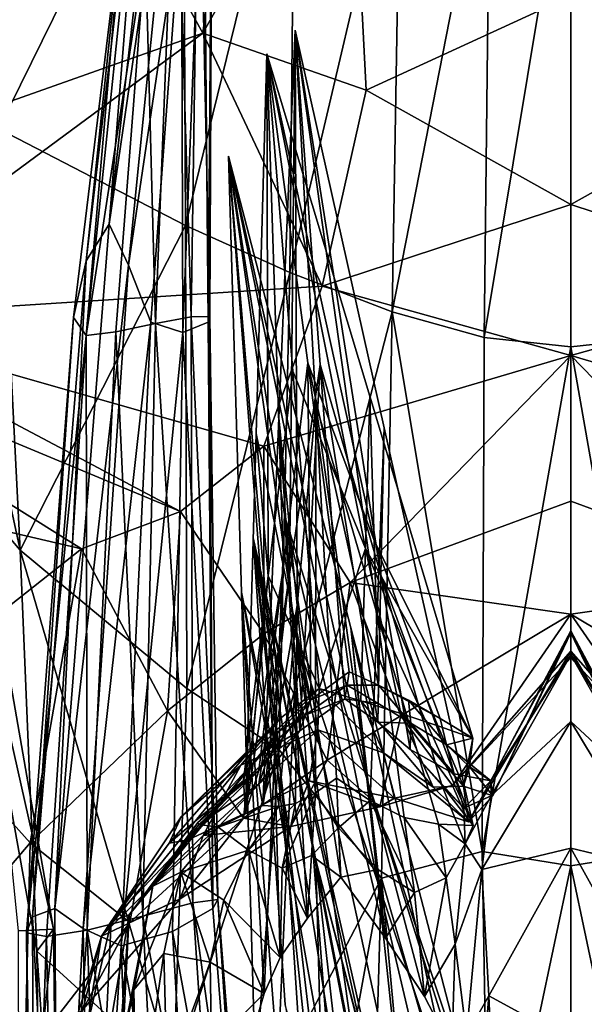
# Model space of a CAD drawing. Extents: x -76 to 76, y -20 to 79.
# Tile 111 of 175: x -1.97 to 0.05, y -9.34 to -5.8. Entities that reach past the tile are written whole.
import ezdxf

# ---------------------------------------------------------------- set-up
doc = ezdxf.new("R2010")
doc.units = 0

msp = doc.modelspace()

# ---------------------------------------------------------------- linework, layer by layer
for points in [[(-1.6097, -5.3225, 19.4562), (-1.318, -5.8511, 18.2541), (-1.0702, -3.9029, 18.3034)], [(-1.318, -5.8511, 18.2541), (-0.7914, -4.9154, 17.6927), (-1.0702, -3.9029, 18.3034)], [(-1.6543, -6.5365, 30.207), (-1.386, -4.2006, 30.6536), (-1.51, -4.7199, 30.5188)], [(-1.3851, -4.6917, 30.5926), (-1.386, -4.2006, 30.6536), (-1.6543, -6.5365, 30.207)], [(-2.0507, -6.195, 9.0854), (-2.1165, -4.6935, 9.1114), (-1.3888, -4.8505, 8.5318)], [(-1.5851, -6.6838, 30.2181), (-1.3851, -4.6917, 30.5926), (-1.6543, -6.5365, 30.207)], [(-1.3851, -4.6917, 30.5926), (-1.5851, -6.6838, 30.2181), (-1.3945, -5.4013, 30.4513)], [(-1.7369, -6.6688, 30.1192), (-1.6543, -6.5365, 30.207), (-1.51, -4.7199, 30.5188)], [(-1.7369, -6.6688, 30.1192), (-1.51, -4.7199, 30.5188), (-1.6054, -5.4149, 30.326)], [(-1.6097, -5.3225, 19.4562), (-3.4125, -4.7745, 20.4627), (-5.9989, -7.1221, 20.1649)], [(-1.3806, -6.542, 8.5652), (-2.0507, -6.195, 9.0854), (-1.3888, -4.8505, 8.5318)], [(-1.3806, -6.542, 8.5652), (-1.3888, -4.8505, 8.5318), (-0.9881, -4.9429, 8.3612)], [(-1.0066, -6.7107, 8.4386), (-1.3806, -6.542, 8.5652), (-0.9881, -4.9429, 8.3612)], [(-0.733, -6.0555, 17.3847), (-0.7914, -4.9154, 17.6927), (-1.318, -5.8511, 18.2541)], [(-1.0066, -6.7107, 8.4386), (-0.9881, -4.9429, 8.3612), (-0.6084, -5.0156, 8.2369)], [(-0.7914, -4.9154, 17.6927), (-0.733, -6.0555, 17.3847), (0.0008, -5.7179, 17.3332)], [(0.0008, -5.7179, 17.3332), (0.7345, -6.0555, 17.3846), (0.7915, -4.9187, 17.6862)], [(-1.4158, -5.0386, 30.2678), (-1.3323, -4.9854, 30.2851), (-1.3601, -6.8689, 29.7702)], [(-1.3901, -6.9258, 30.1105), (-1.3166, -5.0117, 30.4962), (-1.3945, -5.4013, 30.4513)], [(-1.3901, -6.9258, 30.1105), (-1.2998, -6.8889, 30.0125), (-1.3166, -5.0117, 30.4962)], [(-1.2935, -6.8686, 29.8792), (-1.3601, -6.8689, 29.7702), (-1.3323, -4.9854, 30.2851)], [(-1.2852, -4.9989, 30.3435), (-1.2935, -6.8686, 29.8792), (-1.3323, -4.9854, 30.2851)], [(-1.2998, -6.8889, 30.0125), (-1.2806, -4.9823, 30.4365), (-1.3166, -5.0117, 30.4962)], [(-1.2852, -4.9989, 30.3435), (-1.2806, -4.9823, 30.4365), (-1.2998, -6.8889, 30.0125)], [(-1.2935, -6.8686, 29.8792), (-1.2852, -4.9989, 30.3435), (-1.2998, -6.8889, 30.0125)], [(-0.6395, -6.8515, 8.3659), (-1.0066, -6.7107, 8.4386), (-0.6084, -5.0156, 8.2369)], [(-0.6395, -6.8515, 8.3659), (-0.6084, -5.0156, 8.2369), (-0.2888, -5.0567, 8.1332)], [(-1.4158, -5.0386, 30.2678), (-1.4887, -6.8935, 29.7455), (-1.524, -5.5542, 30.1633)], [(-1.4887, -6.8935, 29.7455), (-1.4158, -5.0386, 30.2678), (-1.3601, -6.8689, 29.7702)], [(-1.7372, -6.9357, 29.8779), (-1.5423, -5.0545, 30.355), (-1.524, -5.5542, 30.1633)], [(-1.5423, -5.0545, 30.355), (-1.7372, -6.9357, 29.8779), (-1.6054, -5.4149, 30.326)], [(-0.3099, -6.9434, 8.3106), (-0.6395, -6.8515, 8.3659), (-0.2888, -5.0567, 8.1332)], [(-0.3099, -6.9434, 8.3106), (-0.2888, -5.0567, 8.1332), (0.0008, -5.0694, 8.0864)], [(0.0008, -6.977, 8.2873), (-0.3099, -6.9434, 8.3106), (0.0008, -5.0694, 8.0864)], [(0.2903, -5.0567, 8.1332), (0.3115, -6.9434, 8.3106), (0.0008, -5.0694, 8.0864)], [(0.3115, -6.9434, 8.3106), (0.0008, -6.977, 8.2873), (0.0008, -5.0694, 8.0864)], [(-5.9989, -7.1221, 20.1649), (-6.2675, -7.6063, 19.3581), (-1.6097, -5.3225, 19.4562)], [(-6.2675, -7.6063, 19.3581), (-1.318, -5.8511, 18.2541), (-1.6097, -5.3225, 19.4562)], [(-1.5851, -6.6838, 30.2181), (-1.505, -6.8879, 30.1776), (-1.3945, -5.4013, 30.4513)], [(-1.505, -6.8879, 30.1776), (-1.3901, -6.9258, 30.1105), (-1.3945, -5.4013, 30.4513)], [(-1.7372, -6.9357, 29.8779), (-1.7816, -6.8716, 29.9958), (-1.6054, -5.4149, 30.326)], [(-1.7816, -6.8716, 29.9958), (-1.7369, -6.6688, 30.1192), (-1.6054, -5.4149, 30.326)], [(-1.6306, -6.9225, 29.7873), (-1.7372, -6.9357, 29.8779), (-1.524, -5.5542, 30.1633)], [(-1.4887, -6.8935, 29.7455), (-1.6306, -6.9225, 29.7873), (-1.524, -5.5542, 30.1633)], [(0.0008, -6.4659, 16.9321), (0.0008, -5.7179, 17.3332), (-0.733, -6.0555, 17.3847)], [(0.0008, -5.7179, 17.3332), (0.0008, -6.4659, 16.9321), (0.7345, -6.0555, 17.3846)], [(-1.318, -5.8511, 18.2541), (-6.2675, -7.6063, 19.3581), (-2.7046, -6.8753, 17.3004)], [(-2.7046, -6.8753, 17.3004), (-0.8911, -6.759, 16.9284), (-1.318, -5.8511, 18.2541)], [(-0.8911, -6.759, 16.9284), (-0.733, -6.0555, 17.3847), (-1.318, -5.8511, 18.2541)], [(-1.008, -7.793, 24.0481), (-1.0454, -7.2316, 24.3083), (-0.9876, -5.8403, 24.2728)], [(-1.0454, -7.2316, 24.3083), (-0.9803, -7.9045, 24.6727), (-0.9876, -5.8403, 24.2728)], [(-0.8984, -7.0402, 23.9877), (-1.008, -7.793, 24.0481), (-0.9876, -5.8403, 24.2728)], [(-0.6935, -7.9359, 24.6511), (-0.6688, -7.2672, 24.2784), (-0.9876, -5.8403, 24.2728)], [(-0.6799, -7.7952, 24.0151), (-0.8984, -7.0402, 23.9877), (-0.9876, -5.8403, 24.2728)], [(-0.9803, -7.9045, 24.6727), (-0.9137, -7.1826, 24.686), (-0.9876, -5.8403, 24.2728)], [(-0.9137, -7.1826, 24.686), (-0.6935, -7.9359, 24.6511), (-0.9876, -5.8403, 24.2728)], [(-0.6688, -7.2672, 24.2784), (-0.6799, -7.7952, 24.0151), (-0.9876, -5.8403, 24.2728)], [(-1.0839, -7.7983, 22.0942), (-1.1273, -7.2878, 22.292), (-1.0894, -5.9258, 21.8461)], [(-1.1273, -7.2878, 22.292), (-1.0295, -7.7658, 22.7718), (-1.0894, -5.9258, 21.8461)], [(-0.7358, -7.7004, 22.0615), (-0.9955, -7.0641, 21.7687), (-1.0894, -5.9258, 21.8461)], [(-1.0295, -7.7658, 22.7718), (-0.9417, -7.0343, 22.5291), (-1.0894, -5.9258, 21.8461)], [(-0.7044, -7.6722, 22.7442), (-0.7197, -7.1534, 22.277), (-1.0894, -5.9258, 21.8461)], [(-0.7197, -7.1534, 22.277), (-0.7358, -7.7004, 22.0615), (-1.0894, -5.9258, 21.8461)], [(-0.9955, -7.0641, 21.7687), (-1.0839, -7.7983, 22.0942), (-1.0894, -5.9258, 21.8461)], [(-0.9417, -7.0343, 22.5291), (-0.7044, -7.6722, 22.7442), (-1.0894, -5.9258, 21.8461)], [(-2.334, -6.0378, 9.4713), (-1.9727, -7.7063, 9.3211), (-2.2266, -7.4093, 9.5609)], [(-2.334, -6.0378, 9.4713), (-2.0507, -6.195, 9.0854), (-1.9727, -7.7063, 9.3211)], [(-0.8911, -6.759, 16.9284), (0.0008, -6.4659, 16.9321), (-0.733, -6.0555, 17.3847)], [(0.0008, -6.4659, 16.9321), (0.8927, -6.759, 16.9284), (0.7345, -6.0555, 17.3846)], [(-2.0507, -6.195, 9.0854), (-1.3806, -6.542, 8.5652), (-1.9727, -7.7063, 9.3211)], [(-1.0617, -8.4419, 26.1269), (-1.1803, -7.8569, 26.3778), (-1.2264, -6.2929, 26.3958)], [(-0.6912, -8.8986, 26.6424), (-0.7882, -7.9846, 26.4129), (-1.2264, -6.2929, 26.3958)], [(-1.0159, -8.7904, 26.6312), (-0.9816, -8.033, 26.7067), (-1.2264, -6.2929, 26.3958)], [(-0.7257, -8.5419, 26.151), (-1.025, -7.5863, 26.0767), (-1.2264, -6.2929, 26.3958)], [(-1.025, -7.5863, 26.0767), (-1.0617, -8.4419, 26.1269), (-1.2264, -6.2929, 26.3958)], [(-0.9816, -8.033, 26.7067), (-0.6912, -8.8986, 26.6424), (-1.2264, -6.2929, 26.3958)], [(-1.1803, -7.8569, 26.3778), (-1.0159, -8.7904, 26.6312), (-1.2264, -6.2929, 26.3958)], [(-0.7882, -7.9846, 26.4129), (-0.7257, -8.5419, 26.151), (-1.2264, -6.2929, 26.3958)], [(0.0008, -6.4659, 16.9321), (-0.8911, -6.759, 16.9284), (0.0008, -7.0084, 16.6546)], [(0.0008, -6.4659, 16.9321), (0.0008, -7.0084, 16.6546), (0.8927, -6.759, 16.9284)], [(-1.3806, -6.542, 8.5652), (-1.3758, -8.2034, 8.9027), (-1.9727, -7.7063, 9.3211)], [(-1.5851, -6.6838, 30.2181), (-1.6543, -6.5365, 30.207), (-1.8488, -8.9928, 29.7515)], [(-1.6543, -6.5365, 30.207), (-1.7369, -6.6688, 30.1192), (-1.8488, -8.9928, 29.7515)], [(-1.3806, -6.542, 8.5652), (-1.0066, -6.7107, 8.4386), (-1.3758, -8.2034, 8.9027)], [(-1.7369, -6.6688, 30.1192), (-1.9289, -9.0219, 29.6472), (-1.8488, -8.9928, 29.7515)], [(-1.7369, -6.6688, 30.1192), (-1.7816, -6.8716, 29.9958), (-1.9289, -9.0219, 29.6472)], [(-1.747, -9.0635, 29.8014), (-1.5851, -6.6838, 30.2181), (-1.8488, -8.9928, 29.7515)], [(-1.5851, -6.6838, 30.2181), (-1.747, -9.0635, 29.8014), (-1.505, -6.8879, 30.1776)], [(-1.0066, -6.7107, 8.4386), (-1.0447, -8.4229, 8.813), (-1.3758, -8.2034, 8.9027)], [(-1.0066, -6.7107, 8.4386), (-0.6395, -6.8515, 8.3659), (-1.0447, -8.4229, 8.813)], [(-1.1002, -7.3332, 16.4787), (-0.8911, -6.759, 16.9284), (-2.7046, -6.8753, 17.3004)], [(-0.8911, -6.759, 16.9284), (-1.1002, -7.3332, 16.4787), (0.0008, -7.0084, 16.6546)], [(0.0008, -7.0084, 16.6546), (1.1017, -7.3331, 16.4786), (0.8927, -6.759, 16.9284)], [(-0.6395, -6.8515, 8.3659), (-0.6777, -8.8833, 8.864), (-1.0447, -8.4229, 8.813)], [(-0.3165, -8.7881, 8.8083), (-0.6777, -8.8833, 8.864), (-0.6395, -6.8515, 8.3659)], [(-0.3099, -6.9434, 8.3106), (-0.3165, -8.7881, 8.8083), (-0.6395, -6.8515, 8.3659)], [(-3.1007, -6.8585, 16.9965), (-1.3988, -7.5682, 16.2156), (-2.7046, -6.8753, 17.3004)], [(-1.7532, -7.7013, 15.9733), (-1.3988, -7.5682, 16.2156), (-3.1007, -6.8585, 16.9965)], [(-2.3533, -7.5615, 15.6689), (-1.7532, -7.7013, 15.9733), (-3.1007, -6.8585, 16.9965)], [(-1.3988, -7.5682, 16.2156), (-1.1002, -7.3332, 16.4787), (-2.7046, -6.8753, 17.3004)], [(-1.7816, -6.8716, 29.9958), (-1.7372, -6.9357, 29.8779), (-1.9511, -9.0791, 29.5125)], [(-1.7816, -6.8716, 29.9958), (-1.9511, -9.0791, 29.5125), (-1.9289, -9.0219, 29.6472)], [(-1.747, -9.0635, 29.8014), (-1.6109, -9.1267, 29.7903), (-1.505, -6.8879, 30.1776)], [(-1.3901, -6.9258, 30.1105), (-1.505, -6.8879, 30.1776), (-1.6109, -9.1267, 29.7903)], [(-1.4887, -6.8935, 29.7455), (-1.3601, -6.8689, 29.7702), (-1.354, -8.9722, 29.2577)], [(-1.2998, -6.8889, 30.0125), (-1.3901, -6.9258, 30.1105), (-1.2831, -8.9919, 29.5776)], [(-1.2935, -6.8686, 29.8792), (-1.2645, -8.9603, 29.4022), (-1.3601, -6.8689, 29.7702)], [(-1.2645, -8.9603, 29.4022), (-1.354, -8.9722, 29.2577), (-1.3601, -6.8689, 29.7702)], [(-1.2935, -6.8686, 29.8792), (-1.2998, -6.8889, 30.0125), (-1.2831, -8.9919, 29.5776)], [(-1.2645, -8.9603, 29.4022), (-1.2935, -6.8686, 29.8792), (-1.2831, -8.9919, 29.5776)], [(-1.7372, -6.9357, 29.8779), (-1.6306, -6.9225, 29.7873), (-1.7329, -9.0705, 29.2607)], [(-1.5341, -9.0196, 29.2167), (-1.7329, -9.0705, 29.2607), (-1.6306, -6.9225, 29.7873)], [(-1.4887, -6.8935, 29.7455), (-1.5341, -9.0196, 29.2167), (-1.6306, -6.9225, 29.7873)], [(-1.5341, -9.0196, 29.2167), (-1.4887, -6.8935, 29.7455), (-1.354, -8.9722, 29.2577)], [(-1.7372, -6.9357, 29.8779), (-1.8788, -9.0928, 29.3715), (-1.9511, -9.0791, 29.5125)], [(-1.8788, -9.0928, 29.3715), (-1.7372, -6.9357, 29.8779), (-1.7329, -9.0705, 29.2607)], [(-1.4274, -9.0751, 29.7113), (-1.3901, -6.9258, 30.1105), (-1.6109, -9.1267, 29.7903)], [(-1.3901, -6.9258, 30.1105), (-1.4274, -9.0751, 29.7113), (-1.2831, -8.9919, 29.5776)], [(-0.3099, -6.9434, 8.3106), (0.0008, -6.977, 8.2873), (-0.3165, -8.7881, 8.8083)], [(0.3115, -6.9434, 8.3106), (0.3181, -8.7881, 8.8082), (0.0008, -6.977, 8.2873)], [(0.0008, -6.977, 8.2873), (0.0008, -8.8393, 8.8102), (-0.3165, -8.7881, 8.8083)], [(0.3181, -8.7881, 8.8082), (0.0008, -8.8393, 8.8102), (0.0008, -6.977, 8.2873)], [(0.0008, -7.0084, 16.6546), (-1.1002, -7.3332, 16.4787), (-0.7908, -7.8229, 16.6395)], [(0.0008, -7.5305, 16.7792), (0.0008, -7.0084, 16.6546), (-0.7908, -7.8229, 16.6395)], [(0.0008, -7.5305, 16.7792), (0.7924, -7.8229, 16.6395), (0.0008, -7.0084, 16.6546)], [(0.7924, -7.8229, 16.6395), (1.1017, -7.3331, 16.4786), (0.0008, -7.0084, 16.6546)], [(-1.0839, -7.7983, 22.0942), (-0.9955, -7.0641, 21.7687), (-0.9016, -8.2024, 21.6913)], [(-1.0295, -7.7658, 22.7718), (-0.9317, -8.2438, 23.2517), (-0.9417, -7.0343, 22.5291)], [(-1.008, -7.793, 24.0481), (-0.8984, -7.0402, 23.9877), (-0.9705, -8.3544, 23.7878)], [(-0.9955, -7.0641, 21.7687), (-0.7358, -7.7004, 22.0615), (-0.9016, -8.2024, 21.6913)], [(-0.8984, -7.0402, 23.9877), (-0.8092, -8.2402, 23.7026), (-0.9705, -8.3544, 23.7878)], [(-0.7044, -7.6722, 22.7442), (-0.9417, -7.0343, 22.5291), (-0.6891, -8.191, 23.2114)], [(-0.9317, -8.2438, 23.2517), (-0.7941, -8.1428, 23.2122), (-0.9417, -7.0343, 22.5291)], [(-0.9417, -7.0343, 22.5291), (-0.7941, -8.1428, 23.2122), (-0.6891, -8.191, 23.2114)], [(-0.6799, -7.7952, 24.0151), (-0.6911, -8.3231, 23.7518), (-0.8984, -7.0402, 23.9877)], [(-0.6911, -8.3231, 23.7518), (-0.8092, -8.2402, 23.7026), (-0.8984, -7.0402, 23.9877)], [(-0.7358, -7.7004, 22.0615), (-0.7197, -7.1534, 22.277), (-0.35, -8.381, 22.7079)], [(-0.7197, -7.1534, 22.277), (-0.7044, -7.6722, 22.7442), (-0.35, -8.381, 22.7079)], [(-0.9803, -7.9045, 24.6727), (-0.9151, -8.5774, 25.037), (-0.9137, -7.1826, 24.686)], [(-0.9151, -8.5774, 25.037), (-0.8398, -8.5249, 25.0992), (-0.9137, -7.1826, 24.686)], [(-0.6935, -7.9359, 24.6511), (-0.9137, -7.1826, 24.686), (-0.7181, -8.6046, 25.0239)], [(-0.9137, -7.1826, 24.686), (-0.8398, -8.5249, 25.0992), (-0.7181, -8.6046, 25.0239)], [(-0.9803, -7.9045, 24.6727), (-1.0454, -7.2316, 24.3083), (-1.1033, -8.6229, 24.3439)], [(-1.0454, -7.2316, 24.3083), (-1.008, -7.793, 24.0481), (-1.1033, -8.6229, 24.3439)], [(-0.6688, -7.2672, 24.2784), (-0.6935, -7.9359, 24.6511), (-0.3499, -8.6941, 24.284)], [(-0.6799, -7.7952, 24.0151), (-0.6688, -7.2672, 24.2784), (-0.3499, -8.6941, 24.284)], [(-1.0295, -7.7658, 22.7718), (-1.1273, -7.2878, 22.292), (-1.1651, -8.6499, 22.738)], [(-1.1273, -7.2878, 22.292), (-1.0839, -7.7983, 22.0942), (-1.1651, -8.6499, 22.738)], [(-1.3988, -7.5682, 16.2156), (-1.0992, -8.0062, 16.418), (-1.1002, -7.3332, 16.4787)], [(-1.0992, -8.0062, 16.418), (-0.7908, -7.8229, 16.6395), (-1.1002, -7.3332, 16.4787)], [(-2.1523, -7.3572, 9.6752), (-2.2266, -7.4093, 9.5609), (-1.8534, -9.0659, 9.8929)], [(-2.1523, -7.3572, 9.6752), (-1.8534, -9.0659, 9.8929), (-1.9798, -9.0726, 9.8239)], [(-2.2266, -7.4093, 9.5609), (-1.9137, -9.1459, 9.7887), (-1.8534, -9.0659, 9.8929)], [(-1.9137, -9.1459, 9.7887), (-2.2266, -7.4093, 9.5609), (-1.9727, -7.7063, 9.3211)], [(0.0008, -7.5305, 16.7792), (-0.7908, -7.8229, 16.6395), (0.0008, -7.9357, 17.4382)], [(0.0008, -7.5305, 16.7792), (0.0008, -7.9357, 17.4382), (0.7924, -7.8229, 16.6395)], [(-2.4141, -8.2245, 15.2296), (-1.7532, -7.7013, 15.9733), (-2.3533, -7.5615, 15.6689)], [(-1.3988, -7.5682, 16.2156), (-1.7532, -7.7013, 15.9733), (-1.4454, -8.283, 16.0626)], [(-1.0992, -8.0062, 16.418), (-1.3988, -7.5682, 16.2156), (-1.4454, -8.283, 16.0626)], [(-1.0617, -8.4419, 26.1269), (-1.025, -7.5863, 26.0767), (-0.9431, -9.0268, 25.876)], [(-0.7257, -8.5419, 26.151), (-0.6633, -9.0992, 25.8891), (-1.025, -7.5863, 26.0767)], [(-1.025, -7.5863, 26.0767), (-0.8237, -8.8797, 25.7576), (-0.9431, -9.0268, 25.876)], [(-0.6633, -9.0992, 25.8891), (-0.8237, -8.8797, 25.7576), (-1.025, -7.5863, 26.0767)], [(-0.6318, -9.903, 27.6497), (-0.9137, -8.8188, 27.7733), (-1.1384, -7.6624, 28.3291)], [(-0.607, -10.4286, 27.8718), (-0.7441, -9.4586, 27.9878), (-1.1384, -7.6624, 28.3291)], [(-0.8614, -10.292, 27.8024), (-0.8572, -9.4662, 28.0618), (-1.1384, -7.6624, 28.3291)], [(-0.8865, -9.8095, 27.5917), (-1.0232, -9.3374, 27.908), (-1.1384, -7.6624, 28.3291)], [(-0.7441, -9.4586, 27.9878), (-0.6318, -9.903, 27.6497), (-1.1384, -7.6624, 28.3291)], [(-0.8572, -9.4662, 28.0618), (-0.607, -10.4286, 27.8718), (-1.1384, -7.6624, 28.3291)], [(-1.0232, -9.3374, 27.908), (-0.8614, -10.292, 27.8024), (-1.1384, -7.6624, 28.3291)], [(-0.9137, -8.8188, 27.7733), (-0.8865, -9.8095, 27.5917), (-1.1384, -7.6624, 28.3291)], [(-2.4141, -8.2245, 15.2296), (-1.9374, -8.7567, 15.5493), (-1.7532, -7.7013, 15.9733)], [(-1.9374, -8.7567, 15.5493), (-1.4454, -8.283, 16.0626), (-1.7532, -7.7013, 15.9733)], [(-0.7358, -7.7004, 22.0615), (-0.7519, -8.2474, 21.8461), (-0.9016, -8.2024, 21.6913)], [(-0.7519, -8.2474, 21.8461), (-0.7358, -7.7004, 22.0615), (-0.6081, -8.2923, 22.0505)], [(-0.7358, -7.7004, 22.0615), (-0.4761, -8.3367, 22.3543), (-0.6081, -8.2923, 22.0505)], [(-0.4761, -8.3367, 22.3543), (-0.7358, -7.7004, 22.0615), (-0.35, -8.381, 22.7079)], [(-0.7044, -7.6722, 22.7442), (-0.6891, -8.191, 23.2114), (-0.4671, -8.3101, 22.9593)], [(-0.7044, -7.6722, 22.7442), (-0.4671, -8.3101, 22.9593), (-0.35, -8.381, 22.7079)], [(-1.3758, -8.2034, 8.9027), (-1.4237, -9.5928, 9.5305), (-1.9727, -7.7063, 9.3211)], [(-1.4237, -9.5928, 9.5305), (-1.9137, -9.1459, 9.7887), (-1.9727, -7.7063, 9.3211)], [(-1.1172, -8.4974, 23.0145), (-1.0295, -7.7658, 22.7718), (-1.1651, -8.6499, 22.738)], [(-1.0295, -7.7658, 22.7718), (-1.1172, -8.4974, 23.0145), (-0.9317, -8.2438, 23.2517)], [(-1.1724, -8.5326, 22.4198), (-1.0839, -7.7983, 22.0942), (-1.1431, -8.418, 22.1298)], [(-1.0839, -7.7983, 22.0942), (-1.1724, -8.5326, 22.4198), (-1.1651, -8.6499, 22.738)], [(-1.0839, -7.7983, 22.0942), (-1.0406, -8.3088, 21.8965), (-1.1431, -8.418, 22.1298)], [(-1.008, -7.793, 24.0481), (-0.9705, -8.3544, 23.7878), (-1.1175, -8.5458, 24.1085)], [(-1.008, -7.793, 24.0481), (-1.1175, -8.5458, 24.1085), (-1.1033, -8.6229, 24.3439)], [(-1.0406, -8.3088, 21.8965), (-1.0839, -7.7983, 22.0942), (-0.9016, -8.2024, 21.6913)], [(-0.6911, -8.3231, 23.7518), (-0.6799, -7.7952, 24.0151), (-0.5746, -8.4213, 23.8491)], [(-0.6799, -7.7952, 24.0151), (-0.4614, -8.5501, 24.0425), (-0.5746, -8.4213, 23.8491)], [(-0.4614, -8.5501, 24.0425), (-0.6799, -7.7952, 24.0151), (-0.3499, -8.6941, 24.284)], [(-1.0992, -8.0062, 16.418), (-0.8724, -8.4606, 17.206), (-0.7908, -7.8229, 16.6395)], [(-0.8724, -8.4606, 17.206), (-0.6087, -8.3007, 17.3396), (-0.7908, -7.8229, 16.6395)], [(-0.7908, -7.8229, 16.6395), (-0.6087, -8.3007, 17.3396), (0.0008, -7.9357, 17.4382)], [(0.0008, -7.9357, 17.4382), (0.6103, -8.3007, 17.3396), (0.7924, -7.8229, 16.6395)], [(-1.0617, -8.4419, 26.1269), (-1.0984, -9.2975, 26.1771), (-1.1803, -7.8569, 26.3778)], [(-1.0984, -9.2975, 26.1771), (-1.1342, -9.421, 26.3598), (-1.1803, -7.8569, 26.3778)], [(-1.0159, -8.7904, 26.6312), (-1.1803, -7.8569, 26.3778), (-1.0501, -9.5478, 26.5557)], [(-1.1803, -7.8569, 26.3778), (-1.1342, -9.421, 26.3598), (-1.0501, -9.5478, 26.5557)], [(-1.0468, -8.6264, 24.6593), (-0.9803, -7.9045, 24.6727), (-1.1033, -8.6229, 24.3439)], [(-0.9803, -7.9045, 24.6727), (-1.0468, -8.6264, 24.6593), (-0.9857, -8.6159, 24.9114)], [(-0.9151, -8.5774, 25.037), (-0.9803, -7.9045, 24.6727), (-0.9857, -8.6159, 24.9114)], [(-0.6935, -7.9359, 24.6511), (-0.7181, -8.6046, 25.0239), (-0.5961, -8.6656, 24.8843)], [(-0.6935, -7.9359, 24.6511), (-0.4732, -8.6892, 24.6163), (-0.3499, -8.6941, 24.284)], [(-0.4732, -8.6892, 24.6163), (-0.6935, -7.9359, 24.6511), (-0.5961, -8.6656, 24.8843)], [(0.0008, -7.9357, 17.4382), (-0.6087, -8.3007, 17.3396), (-0.4229, -8.5513, 18.5487)], [(0.0008, -8.0927, 18.5938), (0.0008, -7.9357, 17.4382), (-0.4229, -8.5513, 18.5487)], [(0.0008, -7.9357, 17.4382), (0.0008, -8.0927, 18.5938), (0.4245, -8.5513, 18.5487)], [(0.6103, -8.3007, 17.3396), (0.0008, -7.9357, 17.4382), (0.4245, -8.5513, 18.5487)], [(-1.0992, -8.0062, 16.418), (-1.4454, -8.283, 16.0626), (-1.1731, -8.6681, 16.998)], [(-0.8724, -8.4606, 17.206), (-1.0992, -8.0062, 16.418), (-1.1731, -8.6681, 16.998)], [(-0.6912, -8.8986, 26.6424), (-0.4008, -9.7641, 26.5781), (-0.7882, -7.9846, 26.4129)], [(-0.7257, -8.5419, 26.151), (-0.7882, -7.9846, 26.4129), (-0.3499, -9.6763, 26.4301)], [(-0.4008, -9.7641, 26.5781), (-0.3499, -9.6763, 26.4301), (-0.7882, -7.9846, 26.4129)], [(0.0008, -8.0035, 21.4987), (0.0008, -8.0694, 19.9584), (-0.3663, -8.681, 20.0324)], [(-0.2784, -8.5885, 21.6293), (0.0008, -8.0035, 21.4987), (-0.3663, -8.681, 20.0324)], [(0.0009, -8.0816, 23.4957), (0.0009, -7.996, 22.5608), (-0.2863, -8.5342, 22.6975)], [(-0.2784, -8.5885, 21.6293), (-0.2863, -8.5342, 22.6975), (0.0009, -7.996, 22.5608)], [(0.0008, -8.0035, 21.4987), (-0.2784, -8.5885, 21.6293), (0.0009, -7.996, 22.5608)], [(0.0008, -8.0035, 21.4987), (0.0009, -7.996, 22.5608), (0.2801, -8.5885, 21.6293)], [(0.0008, -8.0035, 21.4987), (0.2801, -8.5885, 21.6293), (0.3679, -8.681, 20.0324)], [(0.0008, -8.0694, 19.9584), (0.0008, -8.0035, 21.4987), (0.3679, -8.681, 20.0324)], [(0.0009, -7.996, 22.5608), (0.288, -8.5341, 22.6975), (0.2801, -8.5885, 21.6293)], [(0.0009, -7.996, 22.5608), (0.0009, -8.0816, 23.4957), (0.288, -8.5341, 22.6975)], [(-1.0159, -8.7904, 26.6312), (-0.8515, -9.724, 26.8846), (-0.9816, -8.033, 26.7067)], [(-0.6912, -8.8986, 26.6424), (-0.9816, -8.033, 26.7067), (-0.5943, -9.8125, 26.8719)], [(-0.9816, -8.033, 26.7067), (-0.7369, -9.7732, 27.0177), (-0.5943, -9.8125, 26.8719)], [(-0.8515, -9.724, 26.8846), (-0.7369, -9.7732, 27.0177), (-0.9816, -8.033, 26.7067)], [(0.0008, -8.0927, 18.5938), (-0.4229, -8.5513, 18.5487), (0.0008, -8.0694, 19.9584)], [(-0.4229, -8.5513, 18.5487), (-0.3663, -8.681, 20.0324), (0.0008, -8.0694, 19.9584)], [(-0.2853, -8.5881, 23.533), (0.0009, -8.0816, 23.4957), (-0.2863, -8.5342, 22.6975)], [(0.0009, -8.0816, 23.4957), (-0.2853, -8.5881, 23.533), (0.0009, -8.3213, 24.4503)], [(0.0008, -8.0927, 18.5938), (0.0008, -8.0694, 19.9584), (0.4245, -8.5513, 18.5487)], [(0.0008, -8.0694, 19.9584), (0.3679, -8.681, 20.0324), (0.4245, -8.5513, 18.5487)], [(0.0009, -8.0816, 23.4957), (0.0009, -8.3213, 24.4503), (0.287, -8.5881, 23.533)], [(0.0009, -8.0816, 23.4957), (0.287, -8.5881, 23.533), (0.288, -8.5341, 22.6975)], [(-0.8016, -8.1915, 23.4574), (-0.7941, -8.1428, 23.2122), (-0.9317, -8.2438, 23.2517)], [(-0.6891, -8.191, 23.2114), (-0.7941, -8.1428, 23.2122), (-0.8016, -8.1915, 23.4574)], [(-0.9511, -8.2991, 23.5197), (-0.8016, -8.1915, 23.4574), (-0.9317, -8.2438, 23.2517)], [(-0.8016, -8.1915, 23.4574), (-0.9511, -8.2991, 23.5197), (-0.8092, -8.2402, 23.7026)], [(-0.6901, -8.2571, 23.4816), (-0.8016, -8.1915, 23.4574), (-0.8092, -8.2402, 23.7026)], [(-0.6901, -8.2571, 23.4816), (-0.6891, -8.191, 23.2114), (-0.8016, -8.1915, 23.4574)], [(-0.6901, -8.2571, 23.4816), (-0.573, -8.3268, 23.397), (-0.6891, -8.191, 23.2114)], [(-0.6891, -8.191, 23.2114), (-0.5811, -8.2449, 23.148), (-0.4671, -8.3101, 22.9593)], [(-0.573, -8.3268, 23.397), (-0.5811, -8.2449, 23.148), (-0.6891, -8.191, 23.2114)], [(-1.9374, -8.7567, 15.5493), (-2.4141, -8.2245, 15.2296), (-2.4125, -9.3159, 14.8874)], [(-1.4237, -9.5928, 9.5305), (-1.3758, -8.2034, 8.9027), (-1.0447, -8.4229, 8.813)], [(-1.1828, -8.4777, 21.1861), (-1.0406, -8.3088, 21.8965), (-0.9016, -8.2024, 21.6913)], [(-0.9062, -8.3512, 21.0815), (-1.1828, -8.4777, 21.1861), (-0.9016, -8.2024, 21.6913)], [(-0.6713, -8.4334, 21.1091), (-0.9062, -8.3512, 21.0815), (-0.9016, -8.2024, 21.6913)], [(-0.7519, -8.2474, 21.8461), (-0.6713, -8.4334, 21.1091), (-0.9016, -8.2024, 21.6913)], [(-1.1172, -8.4974, 23.0145), (-1.0469, -8.3577, 23.2121), (-0.9317, -8.2438, 23.2517)], [(-0.9511, -8.2991, 23.5197), (-0.9317, -8.2438, 23.2517), (-1.0469, -8.3577, 23.2121)], [(-0.9511, -8.2991, 23.5197), (-0.9705, -8.3544, 23.7878), (-0.8092, -8.2402, 23.7026)], [(-0.6911, -8.3231, 23.7518), (-0.6901, -8.2571, 23.4816), (-0.8092, -8.2402, 23.7026)], [(-0.6713, -8.4334, 21.1091), (-0.7519, -8.2474, 21.8461), (-0.4924, -8.5567, 21.3644)], [(-0.7519, -8.2474, 21.8461), (-0.6081, -8.2923, 22.0505), (-0.4924, -8.5567, 21.3644)], [(-0.6901, -8.2571, 23.4816), (-0.6911, -8.3231, 23.7518), (-0.573, -8.3268, 23.397)], [(-0.4447, -8.405, 23.0948), (-0.4671, -8.3101, 22.9593), (-0.5811, -8.2449, 23.148)], [(-0.573, -8.3268, 23.397), (-0.4447, -8.405, 23.0948), (-0.5811, -8.2449, 23.148)], [(-1.9374, -8.7567, 15.5493), (-1.5806, -9.0424, 16.6995), (-1.4454, -8.283, 16.0626)], [(-1.5806, -9.0424, 16.6995), (-1.1731, -8.6681, 16.998), (-1.4454, -8.283, 16.0626)], [(-0.9511, -8.2991, 23.5197), (-1.1004, -8.43, 23.4996), (-0.9705, -8.3544, 23.7878)], [(-1.1004, -8.43, 23.4996), (-0.9511, -8.2991, 23.5197), (-1.0469, -8.3577, 23.2121)], [(-0.8724, -8.4606, 17.206), (-0.6841, -8.627, 18.5198), (-0.6087, -8.3007, 17.3396)], [(-0.6841, -8.627, 18.5198), (-0.4229, -8.5513, 18.5487), (-0.6087, -8.3007, 17.3396)], [(-0.3841, -8.5536, 21.9432), (-0.4924, -8.5567, 21.3644), (-0.6081, -8.2923, 22.0505)], [(-0.4761, -8.3367, 22.3543), (-0.3841, -8.5536, 21.9432), (-0.6081, -8.2923, 22.0505)], [(-1.1828, -8.4777, 21.1861), (-1.3956, -8.6632, 21.5254), (-1.0406, -8.3088, 21.8965)], [(-1.3956, -8.6632, 21.5254), (-1.1431, -8.418, 22.1298), (-1.0406, -8.3088, 21.8965)], [(-0.6911, -8.3231, 23.7518), (-0.5746, -8.4213, 23.8491), (-0.573, -8.3268, 23.397)], [(-0.573, -8.3268, 23.397), (-0.5746, -8.4213, 23.8491), (-0.418, -8.5093, 23.3256)], [(-0.4447, -8.405, 23.0948), (-0.573, -8.3268, 23.397), (-0.418, -8.5093, 23.3256)], [(-0.3841, -8.5536, 21.9432), (-0.4761, -8.3367, 22.3543), (-0.35, -8.381, 22.7079)], [(-0.4671, -8.3101, 22.9593), (-0.4447, -8.405, 23.0948), (-0.35, -8.381, 22.7079)], [(0.0009, -8.7763, 25.5715), (0.0009, -8.3213, 24.4503), (-0.3188, -8.8527, 24.4342)], [(-0.2853, -8.5881, 23.533), (-0.3188, -8.8527, 24.4342), (0.0009, -8.3213, 24.4503)], [(0.0009, -8.3213, 24.4503), (0.0009, -8.7763, 25.5715), (0.3206, -8.8527, 24.4342)], [(0.0009, -8.3213, 24.4503), (0.3206, -8.8527, 24.4342), (0.287, -8.5881, 23.533)], [(-1.1828, -8.4777, 21.1861), (-0.9062, -8.3512, 21.0815), (-1.3176, -8.7299, 19.895)], [(-0.9062, -8.3512, 21.0815), (-0.9377, -8.5339, 19.856), (-1.3176, -8.7299, 19.895)], [(-1.2492, -8.6074, 23.3148), (-1.1004, -8.43, 23.4996), (-1.0469, -8.3577, 23.2121)], [(-1.1172, -8.4974, 23.0145), (-1.2492, -8.6074, 23.3148), (-1.0469, -8.3577, 23.2121)], [(-0.9705, -8.3544, 23.7878), (-1.0879, -8.4594, 23.9106), (-1.1175, -8.5458, 24.1085)], [(-1.1004, -8.43, 23.4996), (-1.0879, -8.4594, 23.9106), (-0.9705, -8.3544, 23.7878)], [(-0.6312, -8.5959, 19.8657), (-0.9377, -8.5339, 19.856), (-0.9062, -8.3512, 21.0815)], [(-0.6713, -8.4334, 21.1091), (-0.6312, -8.5959, 19.8657), (-0.9062, -8.3512, 21.0815)], [(-0.4447, -8.405, 23.0948), (-0.3627, -8.4834, 22.6013), (-0.35, -8.381, 22.7079)], [(-0.4447, -8.405, 23.0948), (-0.418, -8.5093, 23.3256), (-0.2863, -8.5342, 22.6975)], [(-0.3627, -8.4834, 22.6013), (-0.4447, -8.405, 23.0948), (-0.2863, -8.5342, 22.6975)], [(-0.3627, -8.4834, 22.6013), (-0.3841, -8.5536, 21.9432), (-0.35, -8.381, 22.7079)], [(-1.4391, -8.7582, 22.2021), (-1.1724, -8.5326, 22.4198), (-1.1431, -8.418, 22.1298)], [(-1.3956, -8.6632, 21.5254), (-1.4391, -8.7582, 22.2021), (-1.1431, -8.418, 22.1298)], [(-1.1426, -9.7728, 9.4543), (-1.4237, -9.5928, 9.5305), (-1.0447, -8.4229, 8.813)], [(-1.2492, -8.6074, 23.3148), (-1.3361, -8.6833, 23.6314), (-1.1004, -8.43, 23.4996)], [(-1.3361, -8.6833, 23.6314), (-1.0879, -8.4594, 23.9106), (-1.1004, -8.43, 23.4996)], [(-1.1426, -9.7728, 9.4543), (-1.0447, -8.4229, 8.813), (-0.6777, -8.8833, 8.864)], [(-1.0984, -9.2975, 26.1771), (-1.0617, -8.4419, 26.1269), (-1.0417, -9.1681, 26.0105)], [(-1.0617, -8.4419, 26.1269), (-0.9431, -9.0268, 25.876), (-1.0417, -9.1681, 26.0105)], [(-0.6713, -8.4334, 21.1091), (-0.4924, -8.5567, 21.3644), (-0.3663, -8.681, 20.0324)], [(-0.6312, -8.5959, 19.8657), (-0.6713, -8.4334, 21.1091), (-0.3663, -8.681, 20.0324)], [(-0.3825, -8.632, 23.7472), (-0.418, -8.5093, 23.3256), (-0.5746, -8.4213, 23.8491)], [(-0.4614, -8.5501, 24.0425), (-0.3825, -8.632, 23.7472), (-0.5746, -8.4213, 23.8491)], [(-1.1828, -8.4777, 21.1861), (-1.3176, -8.7299, 19.895), (-1.6821, -9.0917, 20.1246)], [(-1.3956, -8.6632, 21.5254), (-1.1828, -8.4777, 21.1861), (-1.6821, -9.0917, 20.1246)], [(-1.3361, -8.6833, 23.6314), (-1.3325, -8.6911, 23.9807), (-1.0879, -8.4594, 23.9106)], [(-1.3325, -8.6911, 23.9807), (-1.1175, -8.5458, 24.1085), (-1.0879, -8.4594, 23.9106)], [(-0.8724, -8.4606, 17.206), (-1.1731, -8.6681, 16.998), (-1.0035, -8.6982, 18.4728)], [(-0.6841, -8.627, 18.5198), (-0.8724, -8.4606, 17.206), (-1.0035, -8.6982, 18.4728)], [(-1.2492, -8.6074, 23.3148), (-1.1172, -8.4974, 23.0145), (-1.371, -8.7454, 22.903)], [(-1.1172, -8.4974, 23.0145), (-1.1651, -8.6499, 22.738), (-1.371, -8.7454, 22.903)], [(-0.418, -8.5093, 23.3256), (-0.3825, -8.632, 23.7472), (-0.2863, -8.5342, 22.6975)], [(-0.3841, -8.5536, 21.9432), (-0.3627, -8.4834, 22.6013), (-0.2784, -8.5885, 21.6293)], [(-0.3627, -8.4834, 22.6013), (-0.2863, -8.5342, 22.6975), (-0.2784, -8.5885, 21.6293)], [(-1.4391, -8.7582, 22.2021), (-1.371, -8.7454, 22.903), (-1.1724, -8.5326, 22.4198)], [(-1.371, -8.7454, 22.903), (-1.1651, -8.6499, 22.738), (-1.1724, -8.5326, 22.4198)], [(-1.3325, -8.6911, 23.9807), (-1.2638, -8.701, 24.3972), (-1.1175, -8.5458, 24.1085)], [(-1.3176, -8.7299, 19.895), (-0.9377, -8.5339, 19.856), (-1.0035, -8.6982, 18.4728)], [(-1.2638, -8.701, 24.3972), (-1.1033, -8.6229, 24.3439), (-1.1175, -8.5458, 24.1085)], [(-0.6841, -8.627, 18.5198), (-1.0035, -8.6982, 18.4728), (-0.9377, -8.5339, 19.856)], [(-0.6312, -8.5959, 19.8657), (-0.6841, -8.627, 18.5198), (-0.9377, -8.5339, 19.856)], [(-0.8317, -8.7023, 25.4284), (-0.8398, -8.5249, 25.0992), (-0.9151, -8.5774, 25.037)], [(-0.7181, -8.6046, 25.0239), (-0.8398, -8.5249, 25.0992), (-0.8317, -8.7023, 25.4284)], [(-0.6633, -9.0992, 25.8891), (-0.7257, -8.5419, 26.151), (-0.5239, -9.3085, 26.0389)], [(-0.7257, -8.5419, 26.151), (-0.4264, -9.4975, 26.2254), (-0.5239, -9.3085, 26.0389)], [(-0.4264, -9.4975, 26.2254), (-0.7257, -8.5419, 26.151), (-0.3499, -9.6763, 26.4301)], [(-0.3825, -8.632, 23.7472), (-0.2853, -8.5881, 23.533), (-0.2863, -8.5342, 22.6975)], [(-0.9291, -8.8021, 25.4565), (-0.9151, -8.5774, 25.037), (-1.0343, -8.8474, 25.3353)], [(-0.9151, -8.5774, 25.037), (-0.9857, -8.6159, 24.9114), (-1.0343, -8.8474, 25.3353)], [(-0.9291, -8.8021, 25.4565), (-0.8317, -8.7023, 25.4284), (-0.9151, -8.5774, 25.037)], [(-0.6841, -8.627, 18.5198), (-0.6312, -8.5959, 19.8657), (-0.4229, -8.5513, 18.5487)], [(-0.6312, -8.5959, 19.8657), (-0.3663, -8.681, 20.0324), (-0.4229, -8.5513, 18.5487)], [(-0.4924, -8.5567, 21.3644), (-0.3841, -8.5536, 21.9432), (-0.3663, -8.681, 20.0324)], [(-0.3825, -8.632, 23.7472), (-0.4614, -8.5501, 24.0425), (-0.3785, -8.7607, 24.2875)], [(-0.4614, -8.5501, 24.0425), (-0.3499, -8.6941, 24.284), (-0.3785, -8.7607, 24.2875)], [(-0.3841, -8.5536, 21.9432), (-0.2784, -8.5885, 21.6293), (-0.3663, -8.681, 20.0324)], [(-1.2492, -8.6074, 23.3148), (-1.371, -8.7454, 22.903), (-1.5827, -9.0154, 23.379)], [(-1.3361, -8.6833, 23.6314), (-1.2492, -8.6074, 23.3148), (-1.5827, -9.0154, 23.379)], [(-1.1551, -8.7834, 24.9154), (-1.0343, -8.8474, 25.3353), (-0.9857, -8.6159, 24.9114)], [(-1.0468, -8.6264, 24.6593), (-1.1551, -8.7834, 24.9154), (-0.9857, -8.6159, 24.9114)], [(-0.6907, -8.8519, 25.4565), (-0.7181, -8.6046, 25.0239), (-0.8317, -8.7023, 25.4284)], [(-0.6907, -8.8519, 25.4565), (-0.5591, -8.9344, 25.325), (-0.7181, -8.6046, 25.0239)], [(-0.5591, -8.9344, 25.325), (-0.5961, -8.6656, 24.8843), (-0.7181, -8.6046, 25.0239)], [(-0.3825, -8.632, 23.7472), (-0.3785, -8.7607, 24.2875), (-0.2853, -8.5881, 23.533)], [(-0.3785, -8.7607, 24.2875), (-0.3188, -8.8527, 24.4342), (-0.2853, -8.5881, 23.533)], [(-1.0468, -8.6264, 24.6593), (-1.1033, -8.6229, 24.3439), (-1.2638, -8.701, 24.3972)], [(-1.1551, -8.7834, 24.9154), (-1.0468, -8.6264, 24.6593), (-1.2638, -8.701, 24.3972)], [(-1.4391, -8.7582, 22.2021), (-1.3956, -8.6632, 21.5254), (-1.6821, -9.0917, 20.1246)], [(-1.3361, -8.6833, 23.6314), (-1.5827, -9.0154, 23.379), (-1.4982, -8.9121, 24.1448)], [(-1.5806, -9.0424, 16.6995), (-1.3996, -8.9577, 18.3885), (-1.1731, -8.6681, 16.998)], [(-1.3325, -8.6911, 23.9807), (-1.3361, -8.6833, 23.6314), (-1.4982, -8.9121, 24.1448)], [(-1.3996, -8.9577, 18.3885), (-1.0035, -8.6982, 18.4728), (-1.1731, -8.6681, 16.998)], [(-0.5591, -8.9344, 25.325), (-0.4462, -8.8828, 24.8744), (-0.5961, -8.6656, 24.8843)], [(-0.4462, -8.8828, 24.8744), (-0.4732, -8.6892, 24.6163), (-0.5961, -8.6656, 24.8843)], [(-0.4462, -8.8828, 24.8744), (-0.3785, -8.7607, 24.2875), (-0.4732, -8.6892, 24.6163)], [(-0.3785, -8.7607, 24.2875), (-0.3499, -8.6941, 24.284), (-0.4732, -8.6892, 24.6163)], [(-1.3325, -8.6911, 23.9807), (-1.4982, -8.9121, 24.1448), (-1.2638, -8.701, 24.3972)], [(-1.4982, -8.9121, 24.1448), (-1.3978, -8.8624, 24.6432), (-1.2638, -8.701, 24.3972)], [(-1.3996, -8.9577, 18.3885), (-1.3176, -8.7299, 19.895), (-1.0035, -8.6982, 18.4728)], [(-1.1551, -8.7834, 24.9154), (-1.2638, -8.701, 24.3972), (-1.3978, -8.8624, 24.6432)], [(-0.8317, -8.7023, 25.4284), (-0.9291, -8.8021, 25.4565), (-0.8237, -8.8797, 25.7576)], [(-0.6907, -8.8519, 25.4565), (-0.8317, -8.7023, 25.4284), (-0.8237, -8.8797, 25.7576)], [(-1.9374, -8.7567, 15.5493), (-2.4125, -9.3159, 14.8874), (-1.9563, -9.5307, 16.3356)], [(-1.5806, -9.0424, 16.6995), (-1.9374, -8.7567, 15.5493), (-1.9563, -9.5307, 16.3356)], [(-1.3176, -8.7299, 19.895), (-1.3996, -8.9577, 18.3885), (-1.6821, -9.0917, 20.1246)], [(-1.6469, -9.0394, 22.037), (-1.4391, -8.7582, 22.2021), (-1.6821, -9.0917, 20.1246)], [(-1.4391, -8.7582, 22.2021), (-1.6469, -9.0394, 22.037), (-1.371, -8.7454, 22.903)], [(-1.6469, -9.0394, 22.037), (-1.5827, -9.0154, 23.379), (-1.371, -8.7454, 22.903)], [(-0.4462, -8.8828, 24.8744), (-0.4144, -9.1205, 25.2306), (-0.3785, -8.7607, 24.2875)], [(-0.4144, -9.1205, 25.2306), (-0.3188, -8.8527, 24.4342), (-0.3785, -8.7607, 24.2875)], [(-1.2436, -8.9622, 25.2506), (-1.1551, -8.7834, 24.9154), (-1.3978, -8.8624, 24.6432)], [(-1.1551, -8.7834, 24.9154), (-1.2436, -8.9622, 25.2506), (-1.0417, -9.1681, 26.0105)], [(-1.0343, -8.8474, 25.3353), (-1.1551, -8.7834, 24.9154), (-1.0417, -9.1681, 26.0105)], [(-1.0159, -8.7904, 26.6312), (-1.0501, -9.5478, 26.5557), (-0.9584, -9.6553, 26.7358)], [(-0.8515, -9.724, 26.8846), (-1.0159, -8.7904, 26.6312), (-0.9584, -9.6553, 26.7358)], [(-0.3165, -8.7881, 8.8083), (-0.2921, -10.2266, 9.5777), (-0.6777, -8.8833, 8.864)], [(-0.2933, -9.3052, 25.4894), (0.0009, -8.7763, 25.5715), (-0.3188, -8.8527, 24.4342)], [(-0.2921, -10.2266, 9.5777), (-0.3165, -8.7881, 8.8083), (0.0008, -8.8393, 8.8102)], [(0.0009, -8.7763, 25.5715), (-0.2933, -9.3052, 25.4894), (0.0009, -9.466, 26.6231)], [(0.3181, -8.7881, 8.8082), (0.2937, -10.2266, 9.5777), (0.0008, -8.8393, 8.8102)], [(0.0009, -8.7763, 25.5715), (0.0009, -9.466, 26.6231), (0.2951, -9.3052, 25.4894)], [(0.0009, -8.7763, 25.5715), (0.2951, -9.3052, 25.4894), (0.3206, -8.8527, 24.4342)], [(-0.9291, -8.8021, 25.4565), (-1.0343, -8.8474, 25.3353), (-0.9431, -9.0268, 25.876)], [(-0.9291, -8.8021, 25.4565), (-0.9431, -9.0268, 25.876), (-0.8237, -8.8797, 25.7576)], [(-0.6318, -9.903, 27.6497), (-0.5195, -10.3475, 27.3115), (-0.9137, -8.8188, 27.7733)], [(-0.8865, -9.8095, 27.5917), (-0.9137, -8.8188, 27.7733), (-0.7499, -10.2817, 27.2754)], [(-0.5195, -10.3475, 27.3115), (-0.689, -9.9752, 27.2175), (-0.9137, -8.8188, 27.7733)], [(-0.9137, -8.8188, 27.7733), (-0.689, -9.9752, 27.2175), (-0.7499, -10.2817, 27.2754)], [(-1.5656, -9.2847, 24.893), (-1.4578, -9.1536, 25.3148), (-1.3978, -8.8624, 24.6432)], [(-1.4982, -8.9121, 24.1448), (-1.5656, -9.2847, 24.893), (-1.3978, -8.8624, 24.6432)], [(-1.4578, -9.1536, 25.3148), (-1.2925, -9.1849, 25.7441), (-1.3978, -8.8624, 24.6432)], [(-1.2925, -9.1849, 25.7441), (-1.2436, -8.9622, 25.2506), (-1.3978, -8.8624, 24.6432)], [(-1.0343, -8.8474, 25.3353), (-1.0417, -9.1681, 26.0105), (-0.9431, -9.0268, 25.876)], [(-0.6633, -9.0992, 25.8891), (-0.6907, -8.8519, 25.4565), (-0.8237, -8.8797, 25.7576)], [(-0.6907, -8.8519, 25.4565), (-0.6633, -9.0992, 25.8891), (-0.5591, -8.9344, 25.325)], [(-0.4144, -9.1205, 25.2306), (-0.3732, -9.4466, 25.7828), (-0.3188, -8.8527, 24.4342)], [(-0.3732, -9.4466, 25.7828), (-0.2933, -9.3052, 25.4894), (-0.3188, -8.8527, 24.4342)], [(0.0008, -10.2742, 9.5921), (-0.2921, -10.2266, 9.5777), (0.0008, -8.8393, 8.8102)], [(0.2937, -10.2266, 9.5777), (0.0008, -10.2742, 9.5921), (0.0008, -8.8393, 8.8102)], [(-0.8953, -10.0794, 9.55), (-1.1426, -9.7728, 9.4543), (-0.6777, -8.8833, 8.864)], [(-0.731, -10.6685, 9.9381), (-0.8953, -10.0794, 9.55), (-0.6777, -8.8833, 8.864)], [(-0.5483, -10.2894, 9.6534), (-0.731, -10.6685, 9.9381), (-0.6777, -8.8833, 8.864)], [(-0.6912, -8.8986, 26.6424), (-0.5943, -9.8125, 26.8719), (-0.4746, -9.82, 26.7256)], [(-0.4008, -9.7641, 26.5781), (-0.6912, -8.8986, 26.6424), (-0.4746, -9.82, 26.7256)], [(-0.2921, -10.2266, 9.5777), (-0.5483, -10.2894, 9.6534), (-0.6777, -8.8833, 8.864)], [(-0.4462, -8.8828, 24.8744), (-0.5591, -8.9344, 25.325), (-0.5239, -9.3085, 26.0389)], [(-0.4144, -9.1205, 25.2306), (-0.4462, -8.8828, 24.8744), (-0.5239, -9.3085, 26.0389)], [(-1.5656, -9.2847, 24.893), (-1.4982, -8.9121, 24.1448), (-1.6206, -9.5406, 24.5587)], [(-1.4982, -8.9121, 24.1448), (-1.5827, -9.0154, 23.379), (-1.6206, -9.5406, 24.5587)], [(-0.6633, -9.0992, 25.8891), (-0.5239, -9.3085, 26.0389), (-0.5591, -8.9344, 25.325)], [(-1.3996, -8.9577, 18.3885), (-1.7483, -9.3549, 18.2836), (-1.6821, -9.0917, 20.1246)], [(-1.3996, -8.9577, 18.3885), (-1.5806, -9.0424, 16.6995), (-1.7483, -9.3549, 18.2836)], [(-1.5341, -9.0196, 29.2167), (-1.354, -8.9722, 29.2577), (-1.2498, -10.5338, 28.97)], [(-1.2645, -8.9603, 29.4022), (-1.1443, -10.48, 29.1276), (-1.354, -8.9722, 29.2577)], [(-1.1443, -10.48, 29.1276), (-1.2498, -10.5338, 28.97), (-1.354, -8.9722, 29.2577)], [(-1.2925, -9.1849, 25.7441), (-1.0984, -9.2975, 26.1771), (-1.2436, -8.9622, 25.2506)], [(-1.2645, -8.9603, 29.4022), (-1.2831, -8.9919, 29.5776), (-1.1638, -10.505, 29.3239)], [(-1.1443, -10.48, 29.1276), (-1.2645, -8.9603, 29.4022), (-1.1638, -10.505, 29.3239)], [(-1.0984, -9.2975, 26.1771), (-1.0417, -9.1681, 26.0105), (-1.2436, -8.9622, 25.2506)], [(-1.8369, -10.719, 29.5182), (-1.8488, -8.9928, 29.7515), (-1.9289, -9.0219, 29.6472)], [(-1.747, -9.0635, 29.8014), (-1.8488, -8.9928, 29.7515), (-1.8369, -10.719, 29.5182)], [(-1.1638, -10.505, 29.3239), (-1.2831, -8.9919, 29.5776), (-1.4274, -9.0751, 29.7113)], [(-1.5806, -9.0424, 16.6995), (-1.9563, -9.5307, 16.3356), (-1.7483, -9.3549, 18.2836)], [(-1.9215, -10.709, 29.4018), (-1.9289, -9.0219, 29.6472), (-1.9511, -9.0791, 29.5125)], [(-1.9215, -10.709, 29.4018), (-1.8369, -10.719, 29.5182), (-1.9289, -9.0219, 29.6472)], [(-1.737, -9.4319, 21.9769), (-1.6708, -9.5344, 23.2185), (-1.6469, -9.0394, 22.037)], [(-1.737, -9.4319, 21.9769), (-1.6469, -9.0394, 22.037), (-1.6821, -9.0917, 20.1246)], [(-1.5341, -9.0196, 29.2167), (-1.4543, -10.6265, 28.918), (-1.7329, -9.0705, 29.2607)], [(-1.6708, -9.5344, 23.2185), (-1.6272, -9.8836, 24.3916), (-1.5827, -9.0154, 23.379)], [(-1.6708, -9.5344, 23.2185), (-1.5827, -9.0154, 23.379), (-1.6469, -9.0394, 22.037)], [(-1.6272, -9.8836, 24.3916), (-1.6206, -9.5406, 24.5587), (-1.5827, -9.0154, 23.379)], [(-1.4543, -10.6265, 28.918), (-1.5341, -9.0196, 29.2167), (-1.2498, -10.5338, 28.97)], [(-1.9798, -9.0726, 9.8239), (-1.8534, -9.0659, 9.8929), (-1.9771, -10.2282, 10.5714)], [(-1.8534, -9.0659, 9.8929), (-1.8404, -10.2029, 10.6231), (-1.9771, -10.2282, 10.5714)], [(-1.9368, -10.7205, 29.2555), (-1.9511, -9.0791, 29.5125), (-1.8788, -9.0928, 29.3715)], [(-1.9368, -10.7205, 29.2555), (-1.9215, -10.709, 29.4018), (-1.9511, -9.0791, 29.5125)], [(-1.8534, -9.0659, 9.8929), (-1.9137, -9.1459, 9.7887), (-1.8404, -10.2029, 10.6231)], [(-1.8484, -10.7301, 29.0916), (-1.8788, -9.0928, 29.3715), (-1.7329, -9.0705, 29.2607)], [(-1.6798, -10.7085, 28.9619), (-1.8484, -10.7301, 29.0916), (-1.7329, -9.0705, 29.2607)], [(-1.7173, -10.774, 29.5924), (-1.747, -9.0635, 29.8014), (-1.8369, -10.719, 29.5182)], [(-1.747, -9.0635, 29.8014), (-1.7173, -10.774, 29.5924), (-1.6109, -9.1267, 29.7903)], [(-1.4543, -10.6265, 28.918), (-1.6798, -10.7085, 28.9619), (-1.7329, -9.0705, 29.2607)], [(-1.3344, -10.6486, 29.4918), (-1.4274, -9.0751, 29.7113), (-1.6109, -9.1267, 29.7903)], [(-1.3344, -10.6486, 29.4918), (-1.1638, -10.505, 29.3239), (-1.4274, -9.0751, 29.7113)], [(-1.8484, -10.7301, 29.0916), (-1.9368, -10.7205, 29.2555), (-1.8788, -9.0928, 29.3715)], [(-1.8311, -9.5833, 20.0869), (-1.737, -9.4319, 21.9769), (-1.6821, -9.0917, 20.1246)], [(-1.8311, -9.5833, 20.0869), (-1.6821, -9.0917, 20.1246), (-1.7483, -9.3549, 18.2836)], [(-1.9137, -9.1459, 9.7887), (-1.8985, -10.3159, 10.5526), (-1.8404, -10.2029, 10.6231)], [(-1.9137, -9.1459, 9.7887), (-1.4237, -9.5928, 9.5305), (-1.8985, -10.3159, 10.5526)], [(-1.7173, -10.774, 29.5924), (-1.5531, -10.7814, 29.5938), (-1.6109, -9.1267, 29.7903)], [(-1.5531, -10.7814, 29.5938), (-1.3344, -10.6486, 29.4918), (-1.6109, -9.1267, 29.7903)], [(-0.4144, -9.1205, 25.2306), (-0.5239, -9.3085, 26.0389), (-0.4264, -9.4975, 26.2254)], [(-0.3732, -9.4466, 25.7828), (-0.4144, -9.1205, 25.2306), (-0.4264, -9.4975, 26.2254)], [(-1.5656, -9.2847, 24.893), (-1.5551, -9.8267, 25.8263), (-1.4578, -9.1536, 25.3148)], [(-1.5551, -9.8267, 25.8263), (-1.4461, -9.6045, 26.1113), (-1.4578, -9.1536, 25.3148)], [(-1.2925, -9.1849, 25.7441), (-1.4578, -9.1536, 25.3148), (-1.4461, -9.6045, 26.1113)], [(-1.2875, -9.487, 26.269), (-1.2925, -9.1849, 25.7441), (-1.4461, -9.6045, 26.1113)], [(-1.2925, -9.1849, 25.7441), (-1.2875, -9.487, 26.269), (-1.0984, -9.2975, 26.1771)], [(-1.5656, -9.2847, 24.893), (-1.6206, -9.5406, 24.5587), (-1.6068, -10.1141, 25.5413)], [(-1.5551, -9.8267, 25.8263), (-1.5656, -9.2847, 24.893), (-1.6068, -10.1141, 25.5413)], [(-2.1614, -10.0802, 15.9315), (-1.9563, -9.5307, 16.3356), (-2.4125, -9.3159, 14.8874)], [(-1.2875, -9.487, 26.269), (-1.1342, -9.421, 26.3598), (-1.0984, -9.2975, 26.1771)], [(-0.3732, -9.4466, 25.7828), (-0.3379, -9.8407, 26.3686), (-0.2933, -9.3052, 25.4894)], [(-0.3379, -9.8407, 26.3686), (-0.2681, -9.8874, 26.3835), (-0.2933, -9.3052, 25.4894)], [(-0.2933, -9.3052, 25.4894), (-0.2681, -9.8874, 26.3835), (0.0009, -9.466, 26.6231)], [(0.0009, -9.466, 26.6231), (0.27, -9.8874, 26.3835), (0.2951, -9.3052, 25.4894)]]:
    msp.add_3dface(points)

doc.saveas('drawing.dxf')
